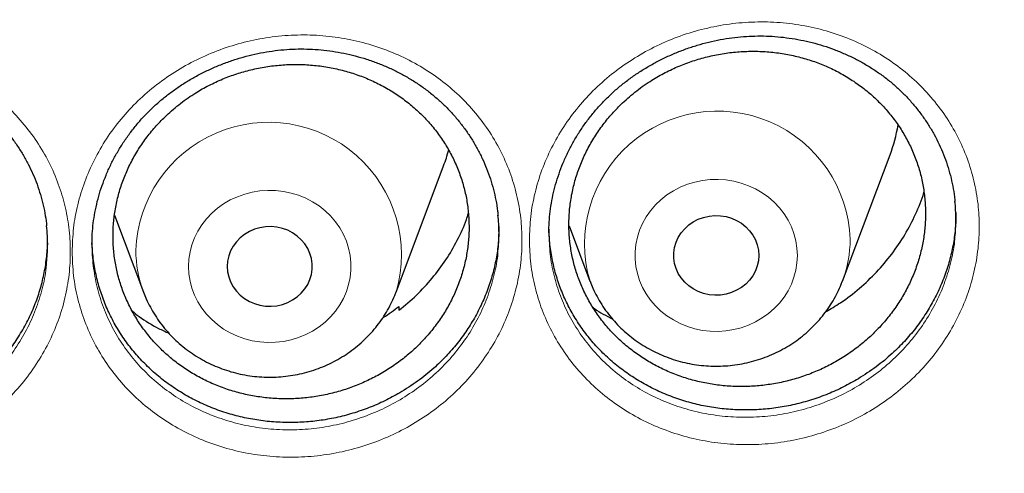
# Model space of a CAD drawing. Header units: millimetres. Extents: x 8 to 976, y 12 to 967.
# Tile 100 of 256: x 381.33 to 390.59, y 810.16 to 814.44. Entities that reach past the tile are written whole.
import ezdxf

# ---------------------------------------------------------------- set-up
doc = ezdxf.new("R2010")
doc.units = ezdxf.units.MM

msp = doc.modelspace()

# ---------------------------------------------------------------- linework, layer by layer
at = {"color": 7, "linetype": 'Continuous', "lineweight": 30}
for p, q in [((389.0679, 811.975), (389.515, 813.1632)), ((384.8679, 811.8712), (385.315, 813.0594)), ((382.2187, 812.5969), (382.4918, 811.8712)), ((386.4957, 812.496), (386.6918, 811.975)), ((384.8941, 811.7366), (384.8953, 811.6992))]:
    msp.add_line(p, q, dxfattribs=at)
at = {"color": 252, "linetype": 'Continuous', "lineweight": 0, "flags": 128}
for points in [[(388.6435, 812.2165), (388.6399, 812.1473), (388.6293, 812.0788), (388.6116, 812.0116), (388.5871, 811.9463), (388.556, 811.8835), (388.5186, 811.8238), (388.4752, 811.7678), (388.4263, 811.716), (388.3723, 811.6689), (388.3136, 811.6268), (388.251, 811.5903), (388.1848, 811.5596), (388.1158, 811.5351), (388.0446, 811.5169), (387.9719, 811.5052), (387.8983, 811.5002), (387.8245, 811.5019), (387.7513, 811.5102), (387.6792, 811.5252), (387.6091, 811.5466), (387.5414, 811.5742), (387.4769, 811.6079), (387.4162, 811.6472), (387.3598, 811.6918), (387.3082, 811.7414), (387.262, 811.7953), (387.2216, 811.8533), (387.1873, 811.9145), (387.1595, 811.9787), (387.1384, 812.045), (387.1242, 812.1129), (387.1171, 812.1818), (387.1171, 812.2511), (387.1242, 812.32), (387.1384, 812.3879), (387.1595, 812.4543), (387.1873, 812.5184), (387.2216, 812.5797), (387.262, 812.6376), (387.3082, 812.6916), (387.3598, 812.7411), (387.4162, 812.7857), (387.4769, 812.8251), (387.5414, 812.8587), (387.6091, 812.8864), (387.6792, 812.9078), (387.7513, 812.9227), (387.8245, 812.931), (387.8983, 812.9327), (387.9719, 812.9277), (388.0446, 812.916), (388.1158, 812.8978), (388.1848, 812.8733), (388.251, 812.8426), (388.3136, 812.8061), (388.3723, 812.7641), (388.4263, 812.7169), (388.4752, 812.6651), (388.5186, 812.6091), (388.556, 812.5494), (388.5871, 812.4866), (388.6116, 812.4213), (388.6293, 812.3541), (388.6399, 812.2856), (388.6435, 812.2165)], [(382.9162, 812.1126), (382.9198, 812.0435), (382.9304, 811.975), (382.9481, 811.9078), (382.9726, 811.8425), (383.0037, 811.7797), (383.0411, 811.72), (383.0845, 811.664), (383.1334, 811.6122), (383.1874, 811.565), (383.246, 811.523), (383.3087, 811.4865), (383.3749, 811.4558), (383.4439, 811.4312), (383.5151, 811.4131), (383.5878, 811.4014), (383.6614, 811.3964), (383.7352, 811.3981), (383.8084, 811.4064), (383.8805, 811.4213), (383.9506, 811.4427), (384.0183, 811.4704), (384.0828, 811.504), (384.1435, 811.5434), (384.1999, 811.588), (384.2514, 811.6375), (384.2976, 811.6915), (384.3381, 811.7494), (384.3724, 811.8107), (384.4002, 811.8748), (384.4213, 811.9412), (384.4355, 812.0091), (384.4426, 812.078), (384.4426, 812.1472), (384.4355, 812.2161), (384.4213, 812.2841), (384.4002, 812.3504), (384.3724, 812.4145), (384.3381, 812.4758), (384.2976, 812.5337), (384.2514, 812.5877), (384.1999, 812.6373), (384.1435, 812.6819), (384.0828, 812.7212), (384.0183, 812.7549), (383.9506, 812.7825), (383.8805, 812.8039), (383.8084, 812.8189), (383.7352, 812.8272), (383.6614, 812.8289), (383.5878, 812.8239), (383.5151, 812.8122), (383.4439, 812.794), (383.3749, 812.7695), (383.3087, 812.7388), (383.246, 812.7023), (383.1874, 812.6602), (383.1334, 812.6131), (383.0845, 812.5613), (383.0411, 812.5053), (383.0037, 812.4456), (382.9726, 812.3828), (382.9481, 812.3175), (382.9304, 812.2503), (382.9198, 812.1818), (382.9162, 812.1126)]]:
    msp.add_lwpolyline(points, dxfattribs=at)
at = {"color": 7, "linetype": 'Continuous', "lineweight": 30, "flags": 128}
for points in [[(388.2798, 812.2165), (388.2763, 812.1665), (388.2656, 812.1173), (388.2481, 812.07), (388.224, 812.0252), (388.1938, 811.9839), (388.1579, 811.9467), (388.1171, 811.9143), (388.0721, 811.8874), (388.0236, 811.8663), (387.9726, 811.8514), (387.9199, 811.8431), (387.8665, 811.8414), (387.8133, 811.8464), (387.7613, 811.858), (387.7115, 811.8761), (387.6646, 811.9001), (387.6216, 811.9299), (387.5832, 811.9647), (387.5501, 812.0041), (387.5228, 812.0472), (387.502, 812.0934), (387.4879, 812.1417), (387.4807, 812.1914), (387.4807, 812.2415), (387.4879, 812.2912), (387.502, 812.3396), (387.5228, 812.3857), (387.5501, 812.4288), (387.5832, 812.4682), (387.6216, 812.5031), (387.6646, 812.5328), (387.7115, 812.5569), (387.7613, 812.5749), (387.8133, 812.5865), (387.8665, 812.5915), (387.9199, 812.5899), (387.9726, 812.5815), (388.0236, 812.5667), (388.0721, 812.5456), (388.1171, 812.5186), (388.1579, 812.4862), (388.1938, 812.449), (388.224, 812.4077), (388.2481, 812.363), (388.2656, 812.3156), (388.2763, 812.2665), (388.2798, 812.2165)], [(383.2798, 812.1126), (383.2834, 812.0626), (383.2941, 812.0135), (383.3116, 811.9661), (383.3357, 811.9214), (383.3659, 811.88), (383.4018, 811.8429), (383.4426, 811.8105), (383.4876, 811.7835), (383.5361, 811.7624), (383.5871, 811.7476), (383.6398, 811.7392), (383.6932, 811.7376), (383.7464, 811.7426), (383.7984, 811.7542), (383.8482, 811.7722), (383.8951, 811.7963), (383.9381, 811.826), (383.9765, 811.8609), (384.0096, 811.9002), (384.0369, 811.9434), (384.0577, 811.9895), (384.0718, 812.0379), (384.079, 812.0876), (384.079, 812.1377), (384.0718, 812.1874), (384.0577, 812.2357), (384.0369, 812.2819), (384.0096, 812.325), (383.9765, 812.3644), (383.9381, 812.3992), (383.8951, 812.4289), (383.8482, 812.453), (383.7984, 812.4711), (383.7464, 812.4827), (383.6932, 812.4877), (383.6398, 812.486), (383.5871, 812.4777), (383.5361, 812.4628), (383.4876, 812.4417), (383.4426, 812.4148), (383.4018, 812.3824), (383.3659, 812.3452), (383.3357, 812.3039), (383.3116, 812.2591), (383.2941, 812.2118), (383.2834, 812.1627), (383.2798, 812.1126)]]:
    msp.add_lwpolyline(points, dxfattribs=at)
at = {"color": 252, "linetype": 'Continuous', "lineweight": 0}
for centre, radius, start, end in [((387.891, 812.3264), 1.2495, 1.92869, 196.4539), ((383.6686, 812.221), 1.2494, 343.81158, 178.00201), ((388.0222, 812.3692), 1.1176, 339.48418, 359.95986), ((383.5374, 812.2654), 1.1175, 180.03915, 200.68336)]:
    msp.add_arc(centre, radius, start, end, dxfattribs=at)
at = {"color": 7, "linetype": 'Continuous', "lineweight": 30}
for centre, radius, start, end in [((388.0687, 813.7078), 1.5455, 339.36509, 350.2057), ((383.8611, 813.6065), 1.5534, 339.37946, 345.20905)]:
    msp.add_arc(centre, radius, start, end, dxfattribs=at)
at = {"color": 252, "linetype": 'Continuous', "lineweight": 0}
for points, knots in [([(361.8798, 844.4039), (361.3833, 844.398), (360.3901, 844.3861), (358.9033, 844.2905), (357.4222, 844.138), (355.9497, 843.9234), (354.4974, 843.6502), (353.0678, 843.3198), (351.6632, 842.9342), (350.2777, 842.492), (348.9056, 841.9911), (347.5499, 841.4312), (346.2139, 840.8122), (344.9081, 840.1387), (343.6351, 839.412), (342.4049, 838.6381), (341.2188, 837.8196), (340.0785, 836.959), (338.9788, 836.053), (337.9155, 835.0976), (336.8914, 834.0936), (335.9095, 833.042), (334.9778, 831.951), (334.0982, 830.8226), (333.2772, 829.6659), (332.5153, 828.4839), (331.8128, 827.2794), (331.1664, 826.0476), (330.5737, 824.7831), (330.0371, 823.4878), (329.5589, 822.1637), (329.1431, 820.8213), (328.7907, 819.4629), (328.504, 818.0995), (328.2823, 816.7339), (328.1246, 815.3689), (328.0298, 813.9988), (327.998, 812.6177), (328.0306, 811.2284), (328.1288, 809.8334), (328.2923, 808.4439), (328.5208, 807.0624), (328.812, 805.6998), (329.1642, 804.3586), (329.5752, 803.0408), (330.0466, 801.741), (330.5805, 800.4537), (331.1773, 799.1818), (331.837, 797.9283), (332.5549, 796.7032), (333.3295, 795.5089), (334.1543, 794.3546), (335.0267, 793.2419), (335.944, 792.172), (336.9096, 791.1403), (337.928, 790.1427), (338.9982, 789.1819), (340.119, 788.2607), (341.2819, 787.3866), (342.4847, 786.5613), (343.7175, 785.7911), (344.9774, 785.0763), (346.2613, 784.4172), (347.5742, 783.8107), (348.922, 783.2547), (350.3026, 782.7512), (351.7139, 782.3025), (353.1448, 781.9125), (354.5926, 781.5819), (356.0458, 781.3129), (357.5014, 781.1049), (358.9563, 780.9569), (360.4167, 780.868), (361.8887, 780.8381), (363.3696, 780.8687), (364.8564, 780.9609), (366.3375, 781.1143), (367.81, 781.3286), (369.2623, 781.6019), (370.6919, 781.9323), (372.0965, 782.3179), (373.482, 782.7601), (374.8541, 783.261), (376.2097, 783.8209), (377.5458, 784.4399), (378.8516, 785.1134), (380.1245, 785.8401), (381.3548, 786.614), (382.5409, 787.4325), (383.6812, 788.2931), (384.7809, 789.1991), (385.8442, 790.1545), (386.8683, 791.1585), (387.8502, 792.2101), (388.7819, 793.3011), (389.6615, 794.4295), (390.4825, 795.5862), (391.2444, 796.7682), (391.9469, 797.9727), (392.5933, 799.2045), (393.186, 800.469), (393.7226, 801.7643), (394.2008, 803.0883), (394.6166, 804.4308), (394.969, 805.7892), (395.2557, 807.1526), (395.4774, 808.5182), (395.6351, 809.8832), (395.7299, 811.2533), (395.7617, 812.6344), (395.7291, 814.0237), (395.6309, 815.4187), (395.4674, 816.8082), (395.2389, 818.1897), (394.9476, 819.5522), (394.5955, 820.8935), (394.1845, 822.2113), (393.7131, 823.5111), (393.1792, 824.7984), (392.5824, 826.0703), (391.9227, 827.3238), (391.2048, 828.5489), (390.4302, 829.7432), (389.6054, 830.8975), (388.7329, 832.0102), (387.8157, 833.08), (386.85, 834.1118), (385.8317, 835.1094), (384.7615, 836.0702), (383.6407, 836.9914), (382.4778, 837.8655), (381.275, 838.6907), (380.0421, 839.461), (378.7822, 840.1758), (377.4984, 840.8349), (376.1855, 841.4414), (374.8377, 841.9974), (373.4571, 842.5009), (372.0458, 842.9496), (370.6149, 843.3396), (369.1671, 843.6702), (367.7139, 843.9391), (366.2583, 844.1474), (364.8034, 844.2945), (363.343, 844.3868), (362.3676, 844.3982), (361.8798, 844.4039)], [0, 0, 0, 0, 0.007, 0.014, 0.021, 0.028, 0.035, 0.041875, 0.04875, 0.055625, 0.0625, 0.0695, 0.0765, 0.0835, 0.0905, 0.0975, 0.104375, 0.11125, 0.118125, 0.125, 0.132, 0.139, 0.146, 0.153, 0.16, 0.166875, 0.17375, 0.180625, 0.1875, 0.1945, 0.2015, 0.2085, 0.2155, 0.2225, 0.229375, 0.23625, 0.243125, 0.25, 0.257, 0.264, 0.271, 0.278, 0.285, 0.291875, 0.29875, 0.305625, 0.3125, 0.3195, 0.3265, 0.3335, 0.3405, 0.3475, 0.354375, 0.36125, 0.368125, 0.375, 0.382, 0.389, 0.396, 0.403, 0.41, 0.416875, 0.42375, 0.430625, 0.4375, 0.4445, 0.4515, 0.4585, 0.4655, 0.4725, 0.479375, 0.48625, 0.493125, 0.5, 0.507, 0.514, 0.521, 0.528, 0.535, 0.541875, 0.54875, 0.555625, 0.5625, 0.5695, 0.5765, 0.5835, 0.5905, 0.5975, 0.604375, 0.61125, 0.618125, 0.625, 0.632, 0.639, 0.646, 0.653, 0.66, 0.666875, 0.67375, 0.680625, 0.6875, 0.6945, 0.7015, 0.7085, 0.7155, 0.7225, 0.729375, 0.73625, 0.743125, 0.75, 0.757, 0.764, 0.771, 0.778, 0.785, 0.791875, 0.79875, 0.805625, 0.8125, 0.8195, 0.8265, 0.8335, 0.8405, 0.8475, 0.854375, 0.86125, 0.868125, 0.875, 0.882, 0.889, 0.896, 0.903, 0.91, 0.916875, 0.92375, 0.930625, 0.9375, 0.9445, 0.9515, 0.9585, 0.9655, 0.9725, 0.979375, 0.98625, 0.993125, 1, 1, 1, 1]), ([(386.1218, 812.3603), (386.1245, 812.4347), (386.1297, 812.5838), (386.1711, 812.8056), (386.2363, 813.0225), (386.3277, 813.2317), (386.4424, 813.4308), (386.5797, 813.6176), (386.7386, 813.7892), (386.9163, 813.944), (387.1106, 814.08), (387.3196, 814.1945), (387.5401, 814.2869), (387.7694, 814.356), (388.0048, 814.4001), (388.243, 814.4195), (388.4811, 814.4139), (388.7161, 814.3826), (388.9449, 814.3267), (389.1652, 814.2472), (389.3736, 814.1439), (389.5679, 814.019), (389.7453, 813.8742), (389.903, 813.7108), (390.0399, 813.5316), (390.1543, 813.3385), (390.244, 813.1334), (390.3087, 812.9193), (390.3465, 812.7037), (390.3584, 812.4899), (390.3466, 812.2756), (390.309, 812.058), (390.2447, 811.8405), (390.1554, 811.6302), (390.0414, 811.4302), (389.9051, 811.2427), (389.7479, 811.0699), (389.5713, 810.9144), (389.3781, 810.7778), (389.1706, 810.6617), (388.9512, 810.5684), (388.7231, 810.498), (388.4886, 810.4516), (388.2506, 810.4308), (388.0122, 810.4349), (387.7763, 810.4638), (387.5463, 810.5183), (387.3248, 810.5969), (387.115, 810.6984), (386.9202, 810.8221), (386.7421, 810.9657), (386.5825, 811.1276), (386.4443, 811.3063), (386.3287, 811.4991), (386.2367, 811.7034), (386.1713, 811.917), (386.1297, 812.1367), (386.1245, 812.2858), (386.1218, 812.3603)], [0, 0, 0, 0, 0.017826, 0.03571, 0.053535, 0.071349, 0.089219, 0.10703, 0.124908, 0.142843, 0.16072, 0.178629, 0.196595, 0.214504, 0.232411, 0.250376, 0.268283, 0.286177, 0.304129, 0.322023, 0.339953, 0.357941, 0.375872, 0.393731, 0.411648, 0.429507, 0.447398, 0.465345, 0.483236, 0.499962, 0.516688, 0.534536, 0.55244, 0.570288, 0.588129, 0.606026, 0.623867, 0.641728, 0.659644, 0.677504, 0.695361, 0.713274, 0.731129, 0.749047, 0.767022, 0.78494, 0.802904, 0.820927, 0.838891, 0.856774, 0.874715, 0.892599, 0.910493, 0.928446, 0.946341, 0.964208, 0.982133, 1, 1, 1, 1]), ([(381.8204, 812.2503), (381.823, 812.3246), (381.8283, 812.4734), (381.8696, 812.6945), (381.9347, 812.9108), (382.026, 813.1193), (382.1406, 813.3178), (382.2779, 813.5039), (382.4368, 813.6746), (382.6146, 813.8285), (382.8089, 813.9634), (383.0179, 814.0768), (383.2385, 814.1681), (383.4677, 814.2359), (383.703, 814.2789), (383.941, 814.2971), (384.179, 814.2903), (384.4138, 814.2579), (384.6425, 814.2011), (384.8627, 814.1206), (385.071, 814.0165), (385.2653, 813.8909), (385.4427, 813.7454), (385.6004, 813.5815), (385.7373, 813.402), (385.8518, 813.2086), (385.9416, 813.0033), (386.0064, 812.7891), (386.0444, 812.5735), (386.0564, 812.3597), (386.0447, 812.1455), (386.0072, 811.9282), (385.9429, 811.7111), (385.8537, 811.5014), (385.7398, 811.3021), (385.6034, 811.1153), (385.4463, 810.9433), (385.2696, 810.7888), (385.0764, 810.6532), (384.869, 810.5383), (384.6496, 810.4461), (384.4215, 810.3769), (384.187, 810.3317), (383.949, 810.3121), (383.7107, 810.3173), (383.4749, 810.3474), (383.2449, 810.4029), (383.0235, 810.4825), (382.8138, 810.5849), (382.6191, 810.7094), (382.4411, 810.8536), (382.2815, 811.0159), (382.1434, 811.195), (382.0276, 811.3881), (381.9356, 811.5927), (381.87, 811.8066), (381.8283, 812.0266), (381.823, 812.1758), (381.8204, 812.2503)], [0, 0, 0, 0, 0.017811, 0.035679, 0.053489, 0.07131, 0.089187, 0.107006, 0.124893, 0.142838, 0.160725, 0.178634, 0.1966, 0.21451, 0.232404, 0.250354, 0.268248, 0.286132, 0.304073, 0.321957, 0.339878, 0.357855, 0.375775, 0.393633, 0.411547, 0.429402, 0.447296, 0.465247, 0.48314, 0.499885, 0.516629, 0.534485, 0.552397, 0.570253, 0.588102, 0.606008, 0.623856, 0.641719, 0.65964, 0.677502, 0.695356, 0.713265, 0.731116, 0.749033, 0.767007, 0.784924, 0.80288, 0.820894, 0.83885, 0.856721, 0.874649, 0.892519, 0.910413, 0.928363, 0.946257, 0.964152, 0.982105, 1, 1, 1, 1]), ([(377.5653, 812.1628), (377.5662, 812.2057), (377.5679, 812.2915), (377.5849, 812.4512), (377.6225, 812.6409), (377.6925, 812.8563), (377.7871, 813.0636), (377.9062, 813.2598), (378.0474, 813.4428), (378.209, 813.6107), (378.3898, 813.7606), (378.5869, 813.8911), (378.7976, 814.0004), (379.0195, 814.0866), (379.2496, 814.1495), (379.4853, 814.1881), (379.7238, 814.2011), (379.9619, 814.1892), (380.1969, 814.1526), (380.4254, 814.0907), (380.6447, 814.0049), (380.8518, 813.8967), (381.0434, 813.7668), (381.2178, 813.6176), (381.3732, 813.4507), (381.5067, 813.2677), (381.6176, 813.0714), (381.7025, 812.8684), (381.7615, 812.662), (381.7971, 812.4506), (381.8078, 812.2317), (381.7922, 812.0081), (381.7505, 811.7868), (381.6819, 811.5708), (381.5883, 811.3627), (381.4711, 811.1649), (381.3308, 810.9806), (381.1696, 810.8117), (380.9901, 810.6603), (380.794, 810.5288), (380.5841, 810.4184), (380.363, 810.3302), (380.133, 810.2662), (379.8974, 810.2265), (379.659, 810.2113), (379.4208, 810.2219), (379.1859, 810.2575), (378.9571, 810.3173), (378.7378, 810.4016), (378.5304, 810.5084), (378.3373, 810.6365), (378.1617, 810.7849), (378.0052, 810.9511), (377.8695, 811.133), (377.7574, 811.3288), (377.6695, 811.5356), (377.6085, 811.7456), (377.5719, 811.9555), (377.5675, 812.0937), (377.5653, 812.1628)], [0, 0, 0, 0, 0.010281, 0.020562, 0.038404, 0.056304, 0.074147, 0.091985, 0.10988, 0.127719, 0.145601, 0.16354, 0.181423, 0.199273, 0.217178, 0.235027, 0.252924, 0.270878, 0.288775, 0.306719, 0.32472, 0.342664, 0.360529, 0.378452, 0.396317, 0.414197, 0.432132, 0.450011, 0.466806, 0.483601, 0.501442, 0.51934, 0.537182, 0.555054, 0.572983, 0.590856, 0.608746, 0.626693, 0.644585, 0.662441, 0.680353, 0.698209, 0.716082, 0.734012, 0.751885, 0.769783, 0.787739, 0.805638, 0.823529, 0.841478, 0.85937, 0.87726, 0.895209, 0.9131, 0.930988, 0.948932, 0.966823, 0.983411, 1, 1, 1, 1]), ([(386.3057, 812.4292), (386.3081, 812.3617), (386.3129, 812.2263), (386.3507, 812.027), (386.4101, 811.8338), (386.4934, 811.6493), (386.5979, 811.4757), (386.7228, 811.3146), (386.867, 811.1687), (387.0282, 811.0393), (387.2046, 810.9279), (387.3943, 810.8367), (387.5947, 810.7662), (387.8028, 810.7176), (388.0162, 810.6921), (388.2319, 810.6891), (388.4472, 810.7086), (388.6594, 810.7513), (388.8657, 810.8156), (389.0642, 810.9007), (389.2519, 811.0063), (389.4267, 811.1305), (389.5865, 811.2717), (389.7287, 811.4285), (389.8522, 811.5986), (389.9552, 811.78), (390.0365, 811.9705), (390.0928, 812.1677), (390.122, 812.3076), (390.1257, 812.3808), (390.126, 812.3867)], [0, 0, 0, 0, 0.036942, 0.074005, 0.110948, 0.14776, 0.184687, 0.221499, 0.258384, 0.295389, 0.332276, 0.369324, 0.406491, 0.443538, 0.480504, 0.517587, 0.554554, 0.591383, 0.628329, 0.665162, 0.701991, 0.738939, 0.77577, 0.812563, 0.849474, 0.886271, 0.923078, 0.960002, 0.99681, 1, 1, 1, 1]), ([(382.0071, 812.3194), (382.0071, 812.319), (382.0071, 812.2512), (382.0155, 812.1161), (382.0518, 811.9174), (382.1115, 811.7243), (382.1947, 811.5395), (382.2994, 811.365), (382.4245, 811.2033), (382.5688, 811.0567), (382.7299, 810.9267), (382.9061, 810.8145), (383.0958, 810.7224), (383.296, 810.6509), (383.5041, 810.6012), (383.7175, 810.5746), (383.9332, 810.5705), (384.1485, 810.5888), (384.3607, 810.6302), (384.567, 810.6934), (384.7655, 810.7774), (384.9532, 810.8819), (385.128, 811.005), (385.2878, 811.1452), (385.43, 811.3012), (385.5534, 811.4706), (385.6564, 811.6512), (385.7376, 811.8412), (385.7938, 812.0379), (385.8229, 812.1773), (385.8266, 812.2503), (385.8269, 812.2559)], [0, 0, 0, 0, 0.000228, 0.037064, 0.074015, 0.110849, 0.147748, 0.184763, 0.221662, 0.258521, 0.2955, 0.33236, 0.369389, 0.406537, 0.443566, 0.480531, 0.517613, 0.554578, 0.591399, 0.62834, 0.665166, 0.702002, 0.738955, 0.775791, 0.812602, 0.84953, 0.88634, 0.923166, 0.960107, 0.99693, 1, 1, 1, 1]), ([(377.7555, 812.2199), (377.7574, 812.1613), (377.7613, 812.0403), (377.794, 811.8544), (377.8491, 811.6645), (377.9287, 811.4774), (378.0302, 811.3004), (378.153, 811.136), (378.2946, 810.9859), (378.4535, 810.852), (378.6283, 810.7365), (378.816, 810.6402), (379.0144, 810.5643), (379.2214, 810.5106), (379.434, 810.4789), (379.6495, 810.4698), (379.8653, 810.4839), (380.0784, 810.5204), (380.2865, 810.5787), (380.4866, 810.6589), (380.6765, 810.7592), (380.854, 810.8786), (381.0164, 811.016), (381.1623, 811.1691), (381.2893, 811.3362), (381.3953, 811.5154), (381.4805, 811.7039), (381.541, 811.8997), (381.5735, 812.0493), (381.5785, 812.133), (381.5795, 812.1494)], [0, 0, 0, 0, 0.032064, 0.066316, 0.103297, 0.140393, 0.177369, 0.214331, 0.251411, 0.288372, 0.325343, 0.362433, 0.399405, 0.43639, 0.473493, 0.510477, 0.547412, 0.584464, 0.621397, 0.658291, 0.695302, 0.732197, 0.769163, 0.806245, 0.843206, 0.880143, 0.917197, 0.95413, 0.991, 1, 1, 1, 1])]:
    msp.add_open_spline(points, degree=3, knots=knots, dxfattribs=at)
at = {"color": 7, "linetype": 'Continuous', "lineweight": 30}
for points, knots in [([(327.0285, 815.3102), (327.026, 815.2749), (327.0205, 815.198), (327.0129, 815.081), (327.005, 814.9545), (326.9969, 814.8211), (326.9886, 814.6748), (326.9805, 814.5161), (326.9726, 814.3459), (326.9648, 814.152), (326.9574, 813.9329), (326.9511, 813.6872), (326.9464, 813.4253), (326.944, 813.1471), (326.9442, 812.8527), (326.9475, 812.5421), (326.9543, 812.2154), (326.9644, 811.8987), (326.9771, 811.5969), (326.9912, 811.3218), (327.0069, 811.0595), (327.0236, 810.8157), (327.0406, 810.591), (327.0576, 810.3857), (327.0741, 810.2012), (327.0897, 810.0375), (327.1039, 809.8953), (327.1165, 809.7742), (327.1274, 809.6741), (327.1362, 809.594), (327.1426, 809.5375), (327.147, 809.4998), (327.1503, 809.4704), (327.1545, 809.4352), (327.1599, 809.3891), (327.1666, 809.333), (327.1764, 809.2523), (327.19, 809.143), (327.2084, 809.0007), (327.2298, 808.8404), (327.2544, 808.6641), (327.2814, 808.4787), (327.3104, 808.2879), (327.3405, 808.0974), (327.3718, 807.9075), (327.4041, 807.7184), (327.4568, 807.421), (327.5331, 807.017), (327.6343, 806.5261), (327.7393, 806.0546), (327.848, 805.598), (327.9657, 805.1345), (328.074, 804.7342), (328.1692, 804.3986), (328.2481, 804.1293), (328.3303, 803.8583), (328.4071, 803.6126), (328.475, 803.4015), (328.5301, 803.2336), (328.5776, 803.0911), (328.6154, 802.9796), (328.6441, 802.8957), (328.6648, 802.8357), (328.6835, 802.7818), (328.7039, 802.7231), (328.7296, 802.65), (328.7612, 802.5607), (328.7988, 802.4557), (328.8427, 802.3346), (328.8965, 802.1879), (328.9616, 802.0137), (329.0391, 801.8101), (329.1268, 801.5847), (329.2234, 801.3423), (329.3254, 801.0926), (329.4289, 800.8452), (329.5587, 800.5423), (329.7146, 800.1899), (329.8963, 799.7941), (330.0672, 799.4348), (330.2264, 799.1101), (330.3736, 798.8178), (330.5147, 798.5443), (330.6493, 798.2892), (330.777, 798.0524), (330.9781, 797.6865), (331.2623, 797.1873), (331.5439, 796.7181), (331.7324, 796.4137), (331.821, 796.2721), (331.9106, 796.1307), (332.001, 795.9895), (332.0923, 795.8486), (332.1825, 795.7109), (332.2647, 795.5869), (332.3344, 795.4826), (332.3894, 795.401), (332.4323, 795.3375), (332.4649, 795.2896), (332.4941, 795.2468), (332.5275, 795.198), (332.573, 795.1319), (332.6317, 795.0469), (332.7048, 794.942), (332.7912, 794.8192), (332.891, 794.6787), (332.9973, 794.5308), (333.1088, 794.3775), (333.2243, 794.2206), (333.35, 794.052), (333.4862, 793.8719), (333.6322, 793.6814), (333.8524, 793.3987), (334.1419, 793.0366), (334.4871, 792.6195), (334.8137, 792.2372), (335.1212, 791.8874), (335.42, 791.5568), (335.7095, 791.2448), (335.9874, 790.9526), (336.2532, 790.6795), (336.5066, 790.425), (336.7487, 790.1868), (336.9936, 789.9504), (337.2445, 789.7132), (337.5079, 789.4694), (337.7754, 789.2271), (338.0503, 788.9833), (338.3328, 788.7384), (338.6017, 788.5103), (338.8558, 788.2992), (339.094, 788.1048), (339.337, 787.91), (339.585, 787.7151), (339.8366, 787.521), (340.0577, 787.3536), (340.2415, 787.2165), (340.3825, 787.1126), (340.5086, 787.0205), (340.6196, 786.9402), (340.7101, 786.8752), (340.7817, 786.8241), (340.8344, 786.7867), (340.8749, 786.758), (340.9097, 786.7334), (340.9525, 786.7032), (341.013, 786.6608), (341.094, 786.6042), (341.1926, 786.5358), (341.3091, 786.4556), (341.4437, 786.3639), (341.5964, 786.2609), (341.8983, 786.0597), (342.3505, 785.7665), (342.9563, 785.3909), (343.5812, 785.0206), (344.2255, 784.6566), (344.8854, 784.3018), (345.5605, 783.957), (346.2495, 783.6233), (346.9505, 783.3023), (347.6927, 782.9816), (348.4703, 782.6667), (349.2822, 782.3607), (350.0899, 782.0782), (350.8925, 781.8185), (351.6845, 781.5821), (352.4653, 781.3679), (353.2355, 781.1745), (354.0031, 780.999), (354.8067, 780.8332), (355.6493, 780.6791), (356.531, 780.5396), (357.4162, 780.4212), (358.3043, 780.3241), (359.1947, 780.2484), (360.0869, 780.1941), (360.9802, 780.1614), (361.8742, 780.1504), (362.7682, 780.1611), (363.6615, 780.1936), (364.5537, 780.2476), (365.4442, 780.323), (366.3323, 780.4199), (367.2185, 780.5381), (368.1034, 780.6778), (368.9567, 780.8338), (369.7785, 781.0036), (370.5686, 781.185), (371.3569, 781.3842), (372.1429, 781.6015), (372.9215, 781.8356), (373.6942, 782.0868), (374.4647, 782.3564), (375.2411, 782.6481), (375.9706, 782.942), (376.6525, 783.2337), (377.2862, 783.5193), (377.923, 783.8215), (378.459, 784.0889), (378.8949, 784.3148), (379.231, 784.4936), (379.5675, 784.6772), (379.9041, 784.8656), (380.2364, 785.0563), (380.5578, 785.2454), (380.8618, 785.4285), (381.1467, 785.6039), (381.4127, 785.771), (381.66, 785.9294), (381.889, 786.0787), (382.0794, 786.2048), (382.2349, 786.3091), (382.3589, 786.3931), (382.4749, 786.4724), (382.5831, 786.5469), (382.6826, 786.616), (382.7701, 786.6772), (382.8394, 786.7259), (382.8913, 786.7626), (382.9356, 786.794), (382.9854, 786.8294), (383.0467, 786.8732), (383.1182, 786.9245), (383.2151, 786.9944), (383.3391, 787.0847), (383.4933, 787.198), (383.6678, 787.328), (383.8633, 787.4755), (384.08, 787.6417), (384.3138, 787.824), (384.5643, 788.023), (384.8148, 788.2259), (385.0633, 788.4312), (385.3051, 788.6346), (385.5491, 788.8439), (385.7905, 789.055), (386.0274, 789.2659), (386.3622, 789.5699), (386.7871, 789.9678), (387.2824, 790.4518), (387.7453, 790.9227), (388.1775, 791.3796), (388.5899, 791.8319), (388.9829, 792.279), (389.358, 792.7211), (389.7186, 793.1612), (390.112, 793.6584), (390.5372, 794.2184), (390.9897, 794.8442), (391.4266, 795.4794), (391.8267, 796.0911), (392.1924, 796.6779), (392.528, 797.2411), (392.8556, 797.8173), (393.1765, 798.4099), (393.4903, 799.0197), (393.7375, 799.5271), (393.9241, 799.9259), (394.0539, 800.2107), (394.1817, 800.4988), (394.3076, 800.7904), (394.4305, 801.0831), (394.5448, 801.3633), (394.6476, 801.6221), (394.737, 801.8528), (394.8158, 802.0607), (394.8844, 802.2455), (394.9364, 802.3881), (394.9744, 802.4936), (395.0007, 802.5672), (395.0242, 802.6333), (395.0449, 802.6923), (395.0632, 802.7445), (395.0801, 802.7929), (395.098, 802.8447), (395.1202, 802.909), (395.1484, 802.9915), (395.1827, 803.0931), (395.2228, 803.2131), (395.2683, 803.3514), (395.3191, 803.5081), (395.4224, 803.8334), (395.569, 804.3175), (395.7463, 804.9512), (395.8933, 805.5217), (396.015, 806.0309), (396.1162, 806.4844), (396.2106, 806.9383), (396.2808, 807.3028), (396.3306, 807.5767), (396.3625, 807.7585), (396.3935, 807.9411), (396.4235, 808.1243), (396.4524, 808.3082), (396.4802, 808.4921), (396.5062, 808.6708), (396.5297, 808.8395), (396.5502, 808.9922), (396.5677, 809.1277), (396.5823, 809.2439), (396.5941, 809.3408), (396.6028, 809.4143), (396.6088, 809.4656), (396.6132, 809.5039), (396.6178, 809.544), (396.6236, 809.5957), (396.6309, 809.6609), (396.6407, 809.751), (396.6532, 809.8699), (396.6684, 810.021), (396.6852, 810.1964), (396.703, 810.3963), (396.7199, 810.6021), (396.7357, 810.8107), (396.7501, 811.0192), (396.7639, 811.2427), (396.7768, 811.479), (396.7903, 811.7692), (396.8023, 812.1019), (396.8111, 812.4677), (396.8154, 812.8138), (396.8158, 813.1402), (396.813, 813.4468), (396.8077, 813.7337), (396.8005, 813.9908), (396.7923, 814.2196), (396.7837, 814.4219), (396.7746, 814.6089), (396.7652, 814.7806), (396.7559, 814.9351), (396.7471, 815.0748), (396.7392, 815.198), (396.7337, 815.2749), (396.7312, 815.3102)], [0, 0, 0, 0, 0.0009265, 0.0020153, 0.0031174, 0.0043621, 0.0057274, 0.0072008, 0.0087824, 0.0104719, 0.012602, 0.0148824, 0.0173128, 0.0198934, 0.0226243, 0.0255053, 0.0285362, 0.0317174, 0.0343222, 0.0369399, 0.0393797, 0.0416333, 0.0437365, 0.0456467, 0.0473639, 0.0488881, 0.0502193, 0.0513387, 0.052272, 0.053019, 0.0535799, 0.0538504, 0.0540754, 0.0544002, 0.0548373, 0.0553629, 0.0559711, 0.0570941, 0.0584214, 0.059953, 0.0615834, 0.0633624, 0.0651515, 0.0669351, 0.0687133, 0.0704859, 0.0722532, 0.077085, 0.0818755, 0.0861274, 0.0904466, 0.094855, 0.0993527, 0.1019104, 0.1044962, 0.1071098, 0.1097355, 0.1116079, 0.113235, 0.1146171, 0.1157541, 0.1164872, 0.1170635, 0.1175078, 0.1180599, 0.1187797, 0.1196483, 0.1206749, 0.1218595, 0.1232023, 0.1249869, 0.126991, 0.1292143, 0.131657, 0.1341868, 0.1366497, 0.1390459, 0.1432653, 0.1472597, 0.1510293, 0.1542052, 0.1572019, 0.1600193, 0.1626578, 0.165117, 0.1674012, 0.1741097, 0.1808608, 0.1823823, 0.183906, 0.1854317, 0.1869596, 0.1884897, 0.190022, 0.191458, 0.1925529, 0.1934491, 0.1941466, 0.1946454, 0.1950304, 0.1955623, 0.1962602, 0.1972212, 0.1983844, 0.1997499, 0.2013177, 0.2030878, 0.2047173, 0.2064873, 0.2083976, 0.2104486, 0.2126399, 0.2149324, 0.2202022, 0.225249, 0.2296435, 0.2338538, 0.2378798, 0.2417217, 0.2453793, 0.2487924, 0.2520279, 0.2550857, 0.2579661, 0.2612152, 0.2644013, 0.2676431, 0.270941, 0.2742946, 0.2777042, 0.2804224, 0.2831752, 0.2859624, 0.2887842, 0.2916405, 0.2944835, 0.2962188, 0.2977831, 0.2991766, 0.3003994, 0.3014513, 0.302158, 0.3027561, 0.3031811, 0.3034857, 0.3038939, 0.3045841, 0.3054644, 0.3065349, 0.3077957, 0.3092466, 0.3108877, 0.3127189, 0.3189409, 0.3252774, 0.3317279, 0.3382924, 0.3449709, 0.3516409, 0.358421, 0.3652789, 0.3720702, 0.3798228, 0.3874625, 0.3949893, 0.4024031, 0.4097041, 0.4167651, 0.4237174, 0.4305937, 0.4374673, 0.445278, 0.4530885, 0.4608989, 0.4687091, 0.4765191, 0.484329, 0.492139, 0.4999491, 0.5077592, 0.5155692, 0.5233791, 0.5311891, 0.5389993, 0.5468107, 0.5546458, 0.5625139, 0.5695915, 0.5766955, 0.5838259, 0.5909825, 0.5981656, 0.6052461, 0.6124054, 0.619708, 0.6271539, 0.6332004, 0.6393382, 0.6455674, 0.6518881, 0.6552355, 0.6586079, 0.6620055, 0.6654281, 0.6688726, 0.6722061, 0.6753597, 0.6783332, 0.6811266, 0.6837399, 0.6861731, 0.6884262, 0.6898422, 0.6911765, 0.692429, 0.6935999, 0.6946891, 0.6956708, 0.6964567, 0.6969554, 0.6973713, 0.69791, 0.6985897, 0.699389, 0.7002639, 0.7017888, 0.7034971, 0.7053888, 0.7076192, 0.71006, 0.7127115, 0.7155736, 0.7186462, 0.7213676, 0.7242342, 0.7271406, 0.7300172, 0.732864, 0.7356811, 0.7422038, 0.7485608, 0.7543803, 0.7600537, 0.7655814, 0.770963, 0.7761988, 0.7813169, 0.7864235, 0.7934424, 0.8004583, 0.8074712, 0.814481, 0.8204264, 0.8263792, 0.8324266, 0.83859, 0.8448692, 0.8512645, 0.8541151, 0.8569883, 0.859884, 0.8628021, 0.8657425, 0.868642, 0.8711514, 0.8734293, 0.8754757, 0.8772902, 0.8788731, 0.8796676, 0.8803876, 0.8810332, 0.8816046, 0.8821122, 0.8825623, 0.8830175, 0.883627, 0.884438, 0.8854254, 0.8865894, 0.8879297, 0.8894465, 0.891139, 0.8973602, 0.9034228, 0.9093267, 0.9136504, 0.9179034, 0.9221769, 0.9264834, 0.9281842, 0.9298902, 0.9316011, 0.9333171, 0.9350383, 0.9367645, 0.9384775, 0.9400471, 0.9414914, 0.9427553, 0.9438392, 0.9447429, 0.9454653, 0.9458958, 0.9461788, 0.9465358, 0.9470179, 0.9476253, 0.9483578, 0.9495394, 0.9509471, 0.9525809, 0.9544408, 0.9565268, 0.9583244, 0.9602615, 0.9623382, 0.9645545, 0.9668446, 0.9704216, 0.9738153, 0.977026, 0.9800537, 0.9828983, 0.9855597, 0.988038, 0.9900562, 0.9919342, 0.993672, 0.9952697, 0.9967184, 0.9979847, 0.9990735, 1, 1, 1, 1]), ([(386.3057, 812.4288), (386.3058, 812.4455), (386.3063, 812.496), (386.3118, 812.5805), (386.3243, 812.6821), (386.3432, 812.7836), (386.3684, 812.8848), (386.3999, 812.9851), (386.4374, 813.0842), (386.4809, 813.1815), (386.5302, 813.2766), (386.5851, 813.369), (386.6453, 813.4582), (386.7105, 813.5438), (386.7803, 813.6255), (386.8545, 813.7028), (386.9329, 813.7756), (387.0154, 813.844), (387.1022, 813.9082), (387.1934, 813.9684), (387.2886, 814.0242), (387.3876, 814.0753), (387.4897, 814.1214), (387.5944, 814.1621), (387.7011, 814.1974), (387.8092, 814.2268), (387.918, 814.2503), (388.0271, 814.2678), (388.1359, 814.2792), (388.2441, 814.2845), (388.352, 814.2839), (388.46, 814.2774), (388.5681, 814.265), (388.6757, 814.2467), (388.7824, 814.2225), (388.8877, 814.1926), (388.991, 814.1569), (389.0918, 814.1157), (389.1895, 814.0691), (389.2838, 814.0175), (389.3742, 813.961), (389.4603, 813.8998), (389.5417, 813.8344), (389.6183, 813.7647), (389.6903, 813.6909), (389.7577, 813.613), (389.8204, 813.5309), (389.8782, 813.445), (389.9308, 813.3556), (389.9778, 813.2631), (390.0191, 813.1679), (390.0544, 813.0703), (390.0836, 812.971), (390.1062, 812.8702), (390.1205, 812.788), (390.1249, 812.7393), (390.1262, 812.7248)], [0, 0, 0, 0, 0.009255, 0.027894, 0.046614, 0.065445, 0.084379, 0.103396, 0.122474, 0.141587, 0.160703, 0.179783, 0.198802, 0.217729, 0.236542, 0.255223, 0.273756, 0.292202, 0.310778, 0.329539, 0.348455, 0.367492, 0.386609, 0.405764, 0.424902, 0.443971, 0.46293, 0.481742, 0.500377, 0.518823, 0.537206, 0.555765, 0.574475, 0.593319, 0.612273, 0.631307, 0.650392, 0.669497, 0.688581, 0.707616, 0.726577, 0.745449, 0.764219, 0.782884, 0.801499, 0.820266, 0.839144, 0.858117, 0.877175, 0.896294, 0.915452, 0.934625, 0.95378, 0.972894, 0.991951, 1, 1, 1, 1]), ([(382.0071, 812.3181), (382.0073, 812.3349), (382.0077, 812.3854), (382.0131, 812.4698), (382.0257, 812.5713), (382.0446, 812.6727), (382.0698, 812.7737), (382.1012, 812.8739), (382.1387, 812.9727), (382.1823, 813.0698), (382.2316, 813.1646), (382.2865, 813.2567), (382.3468, 813.3455), (382.412, 813.4308), (382.4819, 813.512), (382.5561, 813.5888), (382.6345, 813.6611), (382.7171, 813.729), (382.804, 813.7928), (382.8953, 813.8524), (382.9906, 813.9076), (383.0897, 813.9581), (383.1919, 814.0036), (383.2966, 814.0437), (383.4034, 814.0783), (383.5116, 814.1071), (383.6205, 814.1299), (383.7296, 814.1468), (383.8384, 814.1575), (383.9466, 814.1621), (384.0546, 814.1608), (384.1626, 814.1537), (384.2707, 814.1406), (384.3784, 814.1216), (384.4852, 814.0968), (384.5905, 814.0662), (384.6938, 814.0298), (384.7946, 813.988), (384.8923, 813.9409), (384.9866, 813.8886), (385.0769, 813.8316), (385.1629, 813.7699), (385.2442, 813.704), (385.3207, 813.6339), (385.3927, 813.5596), (385.46, 813.4812), (385.5227, 813.3987), (385.5804, 813.3125), (385.6328, 813.2227), (385.6797, 813.13), (385.7209, 813.0345), (385.756, 812.9368), (385.7851, 812.8372), (385.8076, 812.7363), (385.8216, 812.655), (385.8258, 812.6072), (385.8271, 812.5937)], [0, 0, 0, 0, 0.009261, 0.027922, 0.046664, 0.065519, 0.084476, 0.103514, 0.122616, 0.141752, 0.160886, 0.179988, 0.199022, 0.217967, 0.236794, 0.25549, 0.274037, 0.292499, 0.311096, 0.329874, 0.348807, 0.367859, 0.386989, 0.406154, 0.425301, 0.444376, 0.463338, 0.482153, 0.500789, 0.519236, 0.537621, 0.556188, 0.574907, 0.593758, 0.612716, 0.631755, 0.650843, 0.669949, 0.689033, 0.708065, 0.727023, 0.745889, 0.764651, 0.783311, 0.801927, 0.820703, 0.839589, 0.858574, 0.877637, 0.896764, 0.915932, 0.935112, 0.954275, 0.973397, 0.99246, 1, 1, 1, 1]), ([(377.756, 812.2345), (377.7564, 812.2631), (377.7572, 812.3261), (377.7661, 812.4237), (377.7813, 812.527), (377.8029, 812.6297), (377.8307, 812.7313), (377.8646, 812.8313), (377.9045, 812.9291), (377.9501, 813.0244), (378.0013, 813.1167), (378.0576, 813.2056), (378.1191, 813.2907), (378.1856, 813.3722), (378.2572, 813.4504), (378.3341, 813.5254), (378.416, 813.597), (378.5025, 813.6646), (378.5933, 813.728), (378.6878, 813.7867), (378.7856, 813.8403), (378.886, 813.8886), (378.9886, 813.9312), (379.0926, 813.968), (379.1978, 813.9988), (379.3037, 814.0236), (379.4106, 814.0425), (379.5187, 814.0557), (379.628, 814.0631), (379.7383, 814.0647), (379.8489, 814.0604), (379.9595, 814.0503), (380.0693, 814.0341), (380.1779, 814.0122), (380.2847, 813.9845), (380.3892, 813.9512), (380.4909, 813.9124), (380.5894, 813.8683), (380.6842, 813.8192), (380.7752, 813.7652), (380.8624, 813.7064), (380.9459, 813.6426), (381.0258, 813.5741), (381.1015, 813.501), (381.1729, 813.4235), (381.2395, 813.342), (381.3011, 813.2568), (381.3572, 813.1683), (381.4078, 813.0769), (381.4525, 812.983), (381.4911, 812.8869), (381.5235, 812.7892), (381.5494, 812.6902), (381.5691, 812.5918), (381.5769, 812.5261), (381.5807, 812.4941)], [0, 0, 0, 0, 0.015801, 0.034899, 0.054063, 0.07327, 0.092487, 0.111672, 0.1308, 0.149838, 0.168762, 0.187554, 0.206189, 0.224705, 0.243348, 0.262173, 0.28115, 0.300248, 0.319428, 0.338646, 0.357848, 0.376985, 0.396013, 0.414897, 0.433604, 0.452124, 0.470563, 0.489133, 0.507853, 0.526706, 0.545667, 0.56471, 0.583805, 0.60292, 0.622016, 0.641063, 0.660037, 0.67892, 0.697699, 0.716368, 0.734972, 0.753709, 0.772557, 0.791505, 0.810539, 0.829637, 0.848783, 0.867952, 0.887115, 0.906247, 0.925329, 0.944345, 0.963288, 0.982114, 1, 1, 1, 1]), ([(386.9986, 813.6531), (386.9661, 813.6208), (386.9013, 813.5561), (386.8141, 813.4492), (386.7351, 813.3355), (386.6667, 813.216), (386.6096, 813.093), (386.5633, 812.9663), (386.5282, 812.8355), (386.5048, 812.7027), (386.4936, 812.5702), (386.494, 812.4376), (386.5064, 812.3047), (386.5308, 812.1735), (386.5667, 812.0464), (386.6136, 811.9229), (386.6722, 811.8027), (386.7415, 811.688), (386.8204, 811.5806), (386.9087, 811.48), (387.0068, 811.3861), (387.1133, 811.3007), (387.2264, 811.2251), (387.346, 811.1587), (387.4727, 811.1017), (387.6045, 811.0552), (387.739, 811.0198), (387.8766, 810.9952), (388.0176, 810.9815), (388.1597, 810.9793), (388.3006, 810.9883), (388.4406, 811.0082), (388.5801, 811.0395), (388.7165, 811.0817), (388.8479, 811.1341), (388.9745, 811.1964), (389.0965, 811.2691), (389.2119, 811.3511), (389.3188, 811.4409), (389.4177, 811.5385), (389.5086, 811.6444), (389.5898, 811.7569), (389.6602, 811.874), (389.7202, 811.9958), (389.7697, 812.1229), (389.8076, 812.2532), (389.8336, 812.3843), (389.848, 812.5166), (389.8505, 812.6506), (389.8409, 812.7839), (389.8196, 812.9142), (389.7868, 813.0422), (389.7422, 813.1679), (389.6862, 813.2892), (389.6201, 813.4042), (389.5438, 813.5133), (389.457, 813.6167), (389.361, 813.7125), (389.2574, 813.7991), (389.1463, 813.8772), (389.0271, 813.9466), (388.9017, 814.006), (388.7723, 814.0546), (388.6388, 814.0928), (388.5006, 814.1204), (388.36, 814.1368), (388.2193, 814.1417), (388.0784, 814.1357), (387.9367, 814.1183), (387.7967, 814.0897), (387.6608, 814.0504), (387.5283, 814.0008), (387.3992, 813.9404), (387.2653, 813.8639), (387.1291, 813.7701), (387.0422, 813.6922), (386.9986, 813.6531)], [0, 0, 0, 0, 0.013227, 0.026454, 0.040065, 0.053675, 0.066902, 0.080128, 0.093739, 0.107351, 0.120572, 0.133793, 0.1474, 0.161005, 0.174225, 0.187445, 0.201047, 0.214651, 0.227873, 0.241097, 0.254703, 0.26831, 0.28154, 0.294769, 0.308383, 0.321997, 0.335234, 0.348472, 0.362093, 0.375715, 0.388957, 0.4022, 0.415827, 0.429454, 0.442697, 0.455939, 0.469567, 0.483195, 0.496432, 0.509671, 0.523293, 0.536917, 0.550146, 0.563376, 0.576991, 0.590607, 0.603829, 0.617052, 0.63066, 0.644267, 0.657487, 0.670707, 0.684311, 0.697914, 0.711136, 0.724357, 0.737962, 0.751567, 0.764794, 0.778021, 0.791633, 0.805244, 0.818479, 0.831714, 0.845333, 0.858953, 0.872194, 0.885435, 0.899061, 0.912687, 0.92593, 0.939173, 0.952801, 0.96643, 0.983121, 1, 1, 1, 1]), ([(382.7073, 813.535), (382.675, 813.5029), (382.6103, 813.4387), (382.5233, 813.3324), (382.4446, 813.2193), (382.3764, 813.1004), (382.3195, 812.978), (382.2734, 812.8518), (382.2385, 812.7215), (382.2153, 812.5891), (382.2042, 812.457), (382.2047, 812.3247), (382.2173, 812.1921), (382.2418, 812.0612), (382.2777, 811.9342), (382.3247, 811.8108), (382.3834, 811.6907), (382.4528, 811.576), (382.5317, 811.4686), (382.6199, 811.3678), (382.718, 811.2738), (382.8245, 811.1882), (382.9375, 811.1123), (383.057, 811.0456), (383.1836, 810.9883), (383.3152, 810.9414), (383.4496, 810.9056), (383.5869, 810.8805), (383.7278, 810.8663), (383.8697, 810.8635), (384.0103, 810.8719), (384.1501, 810.8912), (384.2893, 810.9219), (384.4255, 810.9635), (384.5565, 811.0152), (384.6829, 811.0768), (384.8047, 811.1488), (384.9198, 811.2301), (385.0264, 811.3193), (385.125, 811.4162), (385.2157, 811.5215), (385.2966, 811.6333), (385.3668, 811.7498), (385.4266, 811.8711), (385.4758, 811.9977), (385.5136, 812.1274), (385.5393, 812.2581), (385.5536, 812.3901), (385.556, 812.5236), (385.5463, 812.6566), (385.5248, 812.7868), (385.492, 812.9145), (385.4473, 813.0401), (385.3912, 813.1613), (385.325, 813.2763), (385.2488, 813.3854), (385.162, 813.4889), (385.066, 813.5848), (384.9625, 813.6717), (384.8514, 813.75), (384.7323, 813.8197), (384.607, 813.8794), (384.4778, 813.9284), (384.3444, 813.967), (384.2063, 813.9951), (384.0659, 814.0119), (383.9255, 814.0174), (383.7848, 814.012), (383.6434, 813.9952), (383.5036, 813.9672), (383.3679, 813.9286), (383.2358, 813.8796), (383.1069, 813.8199), (382.9733, 813.7441), (382.8374, 813.6512), (382.7508, 813.5739), (382.7073, 813.535)], [0, 0, 0, 0, 0.013227, 0.026455, 0.040067, 0.053678, 0.066905, 0.080133, 0.093745, 0.107357, 0.120581, 0.133803, 0.14741, 0.161018, 0.17424, 0.187462, 0.201067, 0.214673, 0.227897, 0.241122, 0.254729, 0.268338, 0.281568, 0.294798, 0.308412, 0.322026, 0.335262, 0.348499, 0.362119, 0.37574, 0.388981, 0.402221, 0.415846, 0.429472, 0.442712, 0.455953, 0.469578, 0.483204, 0.496441, 0.509677, 0.523298, 0.53692, 0.55015, 0.563381, 0.576996, 0.590611, 0.603835, 0.61706, 0.63067, 0.644279, 0.657501, 0.670721, 0.684327, 0.697933, 0.711156, 0.724379, 0.737986, 0.751592, 0.764821, 0.778049, 0.791661, 0.805273, 0.818507, 0.831742, 0.845361, 0.85898, 0.872219, 0.885459, 0.899083, 0.912707, 0.925948, 0.939189, 0.952815, 0.966441, 0.983127, 1, 1, 1, 1]), ([(388.9092, 811.685), (388.9563, 811.7126), (389.0683, 811.778), (389.2293, 811.9038), (389.3915, 812.0574), (389.5347, 812.2271), (389.6588, 812.4096), (389.7575, 812.6042), (389.8159, 812.7393), (389.8342, 812.81), (389.8345, 812.8113)], [0, 0, 0, 0, 0.10767, 0.2557, 0.403809, 0.552391, 0.700506, 0.848709, 0.997387, 1, 1, 1, 1]), ([(390.126, 812.3867), (390.1308, 812.4441), (390.1403, 812.5579), (390.1308, 812.6711), (390.1261, 812.7273)], [0, 0, 0, 0, 0.504068, 1, 1, 1, 1]), ([(384.8953, 811.6992), (384.9513, 811.7458), (385.0635, 811.839), (385.2103, 811.9993), (385.34, 812.1721), (385.4464, 812.3579), (385.516, 812.5051), (385.5419, 812.5915), (385.5476, 812.6104)], [0, 0, 0, 0, 0.188848, 0.37829, 0.567138, 0.756613, 0.946679, 1, 1, 1, 1]), ([(385.8269, 812.2559), (385.8317, 812.3135), (385.8412, 812.4272), (385.8316, 812.5403), (385.8269, 812.5962)], [0, 0, 0, 0, 0.506465, 1, 1, 1, 1]), ([(390.1339, 812.6201), (390.134, 812.5877), (390.1343, 812.504), (390.1191, 812.3704), (390.0905, 812.2208), (390.0484, 812.0735), (389.993, 811.9283), (389.9247, 811.7877), (389.845, 811.654), (389.7542, 811.5266), (389.6515, 811.4053), (389.5289, 811.2831), (389.3857, 811.1629), (389.2735, 811.0906), (389.2171, 811.0542)], [0, 0, 0, 0, 0.05269, 0.136237, 0.217408, 0.298587, 0.382118, 0.465656, 0.546793, 0.627936, 0.71143, 0.794922, 0.896898, 1, 1, 1, 1]), ([(381.5795, 812.1494), (381.5844, 812.2005), (381.5955, 812.3164), (381.5859, 812.432), (381.5806, 812.4966)], [0, 0, 0, 0, 0.4408394, 1, 1, 1, 1]), ([(385.8351, 812.4902), (385.8349, 812.4519), (385.8343, 812.3623), (385.8173, 812.2231), (385.7871, 812.074), (385.7434, 811.9274), (385.6865, 811.783), (385.6168, 811.6435), (385.5357, 811.511), (385.4435, 811.385), (385.3396, 811.2652), (385.2158, 811.145), (385.0716, 811.027), (384.9589, 810.9565), (384.9022, 810.9211)], [0, 0, 0, 0, 0.061754, 0.144525, 0.224966, 0.305403, 0.388175, 0.470955, 0.551354, 0.631752, 0.714478, 0.797209, 0.898053, 1, 1, 1, 1]), ([(389.2171, 811.0542), (389.171, 811.0279), (389.0789, 810.9751), (388.9314, 810.9092), (388.7781, 810.8536), (388.6205, 810.8104), (388.4615, 810.7803), (388.3007, 810.7627), (388.1378, 810.7579), (387.9756, 810.766), (387.8167, 810.7868), (387.6608, 810.8201), (387.5074, 810.8663), (387.3592, 810.9246), (387.2187, 810.994), (387.0852, 811.0743), (386.9586, 811.1659), (386.841, 811.2677), (386.7343, 811.3777), (386.6378, 811.4961), (386.5518, 811.6234), (386.4779, 811.7573), (386.4171, 811.8956), (386.3688, 812.0384), (386.3337, 812.1864), (386.3115, 812.333), (386.308, 812.43), (386.3064, 812.4758)], [0, 0, 0, 0, 0.039621, 0.079243, 0.120012, 0.16078, 0.20045, 0.240121, 0.280951, 0.321781, 0.361388, 0.400993, 0.441755, 0.482518, 0.52203, 0.561544, 0.602202, 0.64286, 0.682429, 0.722, 0.762726, 0.803447, 0.842946, 0.882444, 0.923091, 0.963735, 1, 1, 1, 1]), ([(380.6127, 810.7933), (380.6586, 810.8199), (380.7504, 810.8731), (380.8801, 810.967), (381.0028, 811.0709), (381.1157, 811.1841), (381.2171, 811.3045), (381.3074, 811.4321), (381.387, 811.5675), (381.4541, 811.7083), (381.5079, 811.8522), (381.5489, 811.9995), (381.5762, 812.1506), (381.5899, 812.2796), (381.589, 812.3573), (381.5888, 812.3836)], [0, 0, 0, 0, 0.078931, 0.157866, 0.239103, 0.320338, 0.39907, 0.477805, 0.558841, 0.639885, 0.718411, 0.79694, 0.877765, 0.958585, 1, 1, 1, 1]), ([(384.9022, 810.9211), (384.8558, 810.8953), (384.763, 810.8438), (384.6148, 810.78), (384.4607, 810.7266), (384.3026, 810.6857), (384.1433, 810.6579), (383.9825, 810.6426), (383.8196, 810.6402), (383.6576, 810.6507), (383.4991, 810.6737), (383.3436, 810.7093), (383.1908, 810.7576), (383.0434, 810.818), (382.9037, 810.8893), (382.7712, 810.9714), (382.6457, 811.0648), (382.5293, 811.1681), (382.4238, 811.2796), (382.3286, 811.3992), (382.244, 811.5275), (382.1715, 811.6624), (382.1122, 811.8014), (382.0654, 811.9448), (382.0319, 812.0932), (382.0116, 812.2365), (382.0092, 812.3299), (382.0081, 812.3721)], [0, 0, 0, 0, 0.039777, 0.079556, 0.120487, 0.161418, 0.201187, 0.240957, 0.281889, 0.322822, 0.362523, 0.402223, 0.443084, 0.483945, 0.523554, 0.563161, 0.603918, 0.644676, 0.68435, 0.724026, 0.764856, 0.805688, 0.8453, 0.884913, 0.925678, 0.966441, 1, 1, 1, 1]), ([(386.6932, 811.9725), (386.7018, 811.9503), (386.721, 811.9012), (386.7578, 811.8278), (386.8019, 811.7525), (386.8517, 811.6803), (386.9066, 811.6118), (386.9665, 811.5471), (387.0311, 811.4867), (387.1, 811.4309), (387.1729, 811.3799), (387.2494, 811.3339), (387.3292, 811.2934), (387.4118, 811.2584), (387.4969, 811.2291), (387.584, 811.2058), (387.6727, 811.1884), (387.7625, 811.1773), (387.8529, 811.1723), (387.9436, 811.1736), (388.0339, 811.1811), (388.1235, 811.1948), (388.2119, 811.2147), (388.2985, 811.2406), (388.3831, 811.2725), (388.4651, 811.3101), (388.544, 811.3533), (388.6195, 811.4018), (388.6912, 811.4554), (388.7588, 811.5138), (388.8217, 811.5768), (388.8798, 811.6438), (388.9327, 811.7147), (388.9802, 811.789), (389.0217, 811.8664), (389.0511, 811.9296), (389.0645, 811.9675), (389.0682, 811.9779)], [0, 0, 0, 0, 0.023648, 0.052502, 0.081388, 0.110312, 0.139279, 0.168288, 0.197349, 0.226455, 0.255609, 0.284811, 0.314057, 0.343347, 0.372675, 0.402039, 0.431434, 0.460856, 0.4903, 0.519762, 0.549236, 0.578715, 0.608194, 0.637667, 0.667131, 0.696575, 0.725999, 0.755392, 0.784753, 0.814072, 0.84335, 0.872581, 0.901764, 0.930892, 0.959974, 0.989, 1, 1, 1, 1]), ([(382.4924, 811.8708), (382.5008, 811.8491), (382.5196, 811.8004), (382.5559, 811.7274), (382.5998, 811.6519), (382.6494, 811.5796), (382.7041, 811.5109), (382.7638, 811.4461), (382.8281, 811.3855), (382.8968, 811.3294), (382.9695, 811.2782), (383.0459, 811.232), (383.1256, 811.1912), (383.2081, 811.156), (383.2931, 811.1265), (383.3801, 811.1028), (383.4687, 811.0852), (383.5585, 811.0738), (383.6489, 811.0685), (383.7395, 811.0696), (383.8299, 811.0768), (383.9195, 811.0902), (384.008, 811.1098), (384.0947, 811.1355), (384.1794, 811.1671), (384.2615, 811.2045), (384.3406, 811.2474), (384.4163, 811.2957), (384.4882, 811.3491), (384.5559, 811.4073), (384.619, 811.47), (384.6773, 811.5369), (384.7305, 811.6077), (384.7782, 811.6818), (384.82, 811.7591), (384.85, 811.823), (384.8638, 811.8617), (384.8678, 811.873)], [0, 0, 0, 0, 0.023114, 0.051956, 0.08083, 0.109741, 0.138694, 0.167694, 0.196738, 0.225831, 0.254973, 0.284164, 0.313396, 0.342673, 0.371988, 0.40134, 0.430723, 0.460133, 0.489565, 0.519015, 0.548477, 0.577945, 0.607413, 0.636876, 0.666328, 0.695764, 0.725177, 0.754559, 0.78391, 0.813222, 0.84249, 0.871712, 0.900885, 0.930008, 0.959078, 0.988097, 1, 1, 1, 1]), ([(384.744, 811.6306), (384.7452, 811.6313), (384.7986, 811.6619), (384.847, 811.6997), (384.8941, 811.7366)], [0, 0, 0, 0, 0.0241692, 1, 1, 1, 1]), ([(382.3843, 811.6934), (382.4061, 811.6759), (382.4834, 811.6138), (382.5998, 811.5428), (382.6983, 811.4981), (382.7308, 811.4834)], [0, 0, 0, 0, 0.2078978, 0.7389564, 1, 1, 1, 1]), ([(386.7212, 811.7256), (386.7257, 811.7223), (386.7814, 811.6804), (386.8444, 811.6482), (386.9025, 811.6186)], [0, 0, 0, 0, 0.0799684, 1, 1, 1, 1])]:
    msp.add_open_spline(points, degree=3, knots=knots, dxfattribs=at)

doc.saveas('drawing.dxf')
